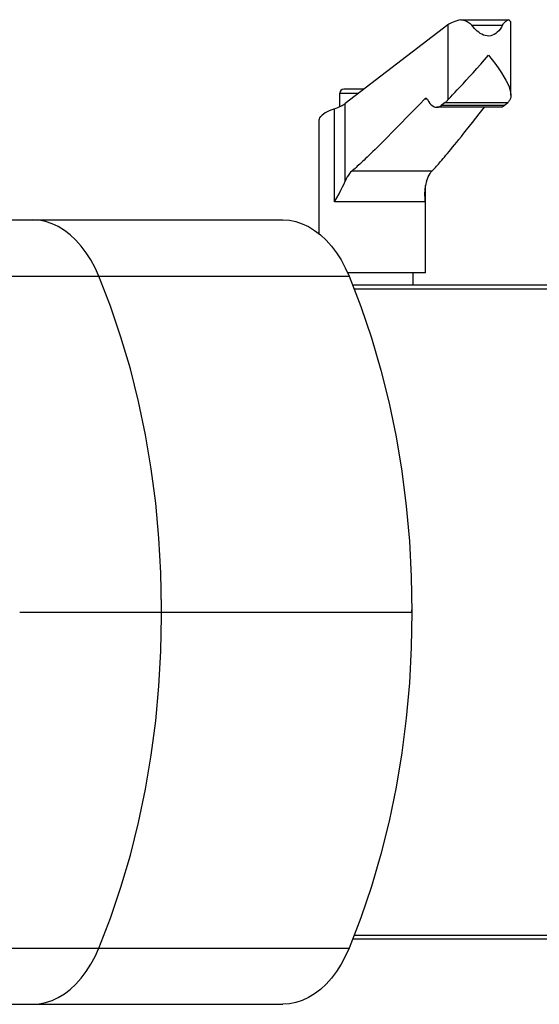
# Model space of a CAD drawing. Header units: inches. Extents: x 0 to 85, y 0 to 55.
# Tile 8 of 115: x 28.2 to 30.7, y 5.3 to 10. Entities that reach past the tile are written whole.
import ezdxf

# ---------------------------------------------------------------- set-up
doc = ezdxf.new("R2010")
doc.units = ezdxf.units.IN
doc.header["$LTSCALE"] = 4.675
doc.header["$MEASUREMENT"] = 0
doc.layers.get('0').update_dxf_attribs({"linetype": 'CONTINUOUS'})
for name, color, linetype in [('_149095', 7, 'CONTINUOUS'), ('_15875', 7, 'CONTINUOUS'), ('_25203', 7, 'CONTINUOUS')]:
    doc.layers.add(name, color=color, linetype=linetype)

msp = doc.modelspace()

# ---------------------------------------------------------------- linework, layer by layer
at = {"color": 6, "linetype": 'Continuous'}
for p, q in [((25.6388, 9.0742), (29.4604, 9.0742)), ((25.1424, 8.8035), (29.7795, 8.8035)), ((30.0795, 7.3556), (30.082, 7.1844)), ((28.8757, 7.1844), (28.8735, 7.3025)), ((28.8756, 7.1844), (28.8757, 7.2041))]:
    msp.add_line(p, q, dxfattribs=at)
at = {"color": 7, "linetype": 'Continuous'}
for p, q in [((28.1918, 7.1844), (30.082, 7.1844)), ((30.082, 7.1844), (30.0818, 7.195))]:
    msp.add_line(p, q, dxfattribs=at)
at = {"color": 6, "linetype": 'Continuous'}
for points in [[(28.5731, 8.8035), (28.5549, 8.8436), (28.5346, 8.8813), (28.5124, 8.9162), (28.4884, 8.9481), (28.4628, 8.9768), (28.4357, 9.0021), (28.4074, 9.0238), (28.378, 9.0418), (28.3478, 9.0559), (28.3169, 9.066), (28.2856, 9.0721), (28.254, 9.0742)], [(29.4604, 9.0742), (29.492, 9.0721), (29.5233, 9.066), (29.5542, 9.0559), (29.5844, 9.0418), (29.6138, 9.0238), (29.6421, 9.0021), (29.6692, 8.9768), (29.6948, 8.9481), (29.7188, 8.9162), (29.741, 8.8813), (29.7612, 8.8438), (29.7795, 8.8035)], [(28.8757, 7.2041), (28.8726, 7.373), (28.8632, 7.5414), (28.8477, 7.7087), (28.8261, 7.8743), (28.7985, 8.0377), (28.7648, 8.1984), (28.7253, 8.3558), (28.6801, 8.5095), (28.6293, 8.6589), (28.5731, 8.8035)], [(29.7795, 8.8035), (29.8364, 8.6569), (29.8876, 8.506), (29.9332, 8.3504), (29.9729, 8.191), (30.0066, 8.0283), (30.0342, 7.8628), (30.0556, 7.6951), (30.0707, 7.5257), (30.0795, 7.3556)]]:
    msp.add_lwpolyline(points, dxfattribs=at)
at = {"layer": '_149095', "color": 7, "linetype": 'Continuous'}
for p, q in [((30.2561, 10.0142), (29.7614, 9.6345)), ((30.2561, 10.0142), (30.2561, 9.6524)), ((30.3708, 10.0128), (30.5199, 10.0128)), ((30.5597, 9.6745), (30.5597, 10.0249)), ((29.7347, 9.6192), (29.7347, 9.6844)), ((29.7347, 9.6844), (29.8265, 9.6844)), ((29.8521, 9.7041), (29.7544, 9.7041)), ((29.7614, 9.2614), (29.7614, 9.6345)), ((30.1453, 9.6573), (30.1548, 9.6573)), ((30.2438, 9.6401), (30.2238, 9.6248)), ((30.2438, 9.6401), (30.5444, 9.6401)), ((30.5282, 9.6248), (30.5444, 9.6401)), ((29.7091, 9.1608), (29.7091, 9.609)), ((30.5107, 9.6167), (30.2022, 9.6167)), ((30.5282, 9.6248), (30.2238, 9.6248)), ((29.6363, 9.0066), (29.6363, 9.5574)), ((30.179, 9.3088), (29.7927, 9.3088)), ((30.1459, 9.1608), (30.1459, 9.2265)), ((30.1481, 8.8183), (30.1481, 9.2401)), ((30.1459, 9.1608), (29.7091, 9.1608)), ((30.1481, 8.8183), (29.7728, 8.8183)), ((30.0891, 8.7592), (30.0891, 8.8183))]:
    msp.add_line(p, q, dxfattribs=at)
for points in [[(30.3191, 10.0386), (30.3379, 10.0386), (30.3569, 10.0387), (30.376, 10.0387)], [(30.3191, 10.0386), (30.3254, 10.0377), (30.3316, 10.0363), (30.3377, 10.0344), (30.3435, 10.0321), (30.349, 10.0296), (30.3541, 10.0267), (30.359, 10.0236), (30.3634, 10.0203), (30.3673, 10.0167), (30.3708, 10.0128)], [(30.5199, 10.0128), (30.514, 10.0026), (30.5078, 9.9934), (30.5013, 9.9852), (30.4944, 9.9781), (30.4872, 9.9721), (30.4795, 9.9672), (30.4712, 9.9635), (30.4626, 9.961), (30.4538, 9.9601), (30.445, 9.9604), (30.4363, 9.9621), (30.4279, 9.9649), (30.4199, 9.9685), (30.4123, 9.973), (30.405, 9.9781), (30.3979, 9.9838), (30.391, 9.9901), (30.3842, 9.997), (30.3774, 10.0046), (30.3708, 10.0128)], [(30.376, 10.0387), (30.4146, 10.0387), (30.4342, 10.0387)], [(30.4342, 10.0387), (30.4731, 10.0387), (30.4924, 10.0387), (30.5114, 10.0387), (30.5303, 10.0386), (30.5489, 10.0386)], [(30.5199, 10.0128), (30.5222, 10.0167), (30.5247, 10.0203), (30.5276, 10.0236), (30.5306, 10.0267), (30.5337, 10.0296), (30.5368, 10.0321), (30.54, 10.0344), (30.5431, 10.0363), (30.5461, 10.0377), (30.5489, 10.0386)], [(30.2561, 9.6524), (30.2622, 9.6594), (30.2699, 9.6678), (30.279, 9.6775), (30.2895, 9.6886), (30.3014, 9.7012), (30.3146, 9.715), (30.3291, 9.7302), (30.3446, 9.7466), (30.3611, 9.7643), (30.3783, 9.7831), (30.3962, 9.803), (30.4145, 9.8238), (30.4332, 9.8455), (30.452, 9.8682)], [(30.452, 9.8682), (30.47, 9.8454), (30.4866, 9.8236), (30.5015, 9.8027), (30.5148, 9.7828), (30.5264, 9.7641), (30.5362, 9.7466), (30.5444, 9.7301), (30.5508, 9.7149), (30.5554, 9.7011), (30.5583, 9.6886), (30.5596, 9.6775), (30.5597, 9.6745)], [(30.1453, 9.6573), (30.1204, 9.6317), (30.0969, 9.6076), (30.0749, 9.585), (30.0541, 9.5638), (30.0347, 9.5439), (30.0164, 9.5253), (29.9992, 9.5079), (29.9831, 9.4916), (29.968, 9.4763), (29.9538, 9.4621), (29.9405, 9.4487), (29.928, 9.4362), (29.9162, 9.4246), (29.9052, 9.4137), (29.8949, 9.4035), (29.8852, 9.3941), (29.8761, 9.3852), (29.8676, 9.377), (29.8595, 9.3693), (29.852, 9.3622), (29.8448, 9.3554), (29.838, 9.3491), (29.8316, 9.3431), (29.8254, 9.3375), (29.8195, 9.3322), (29.8139, 9.3271), (29.8084, 9.3223), (29.8031, 9.3176), (29.7978, 9.3131), (29.7927, 9.3088)], [(30.1501, 9.6597), (30.1484, 9.6594), (30.1468, 9.6586), (30.1453, 9.6573)], [(30.1575, 9.6536), (30.1561, 9.6558), (30.1547, 9.6575), (30.1531, 9.6587), (30.1516, 9.6595), (30.1501, 9.6597)], [(30.1575, 9.6536), (30.1635, 9.6437), (30.1697, 9.6354), (30.1762, 9.6285), (30.1828, 9.6232), (30.1896, 9.6195), (30.1964, 9.6173), (30.2022, 9.6167)], [(30.2438, 9.6401), (30.2459, 9.6417), (30.248, 9.6436), (30.2501, 9.6455), (30.2521, 9.6477), (30.2541, 9.6499), (30.2561, 9.6524)], [(30.5544, 9.6524), (30.5528, 9.6499), (30.5511, 9.6477), (30.5495, 9.6455), (30.5478, 9.6436), (30.5461, 9.6417), (30.5444, 9.6401)], [(30.5597, 9.6745), (30.5593, 9.6677), (30.5575, 9.6594), (30.5544, 9.6524)], [(29.7091, 9.609), (29.6961, 9.6043), (29.6844, 9.5995), (29.6737, 9.5945), (29.6643, 9.5894), (29.6563, 9.5843), (29.6495, 9.5791)], [(30.179, 9.3088), (30.1831, 9.3131), (30.1873, 9.3176), (30.1917, 9.3223), (30.1961, 9.3271), (30.2007, 9.3322), (30.2055, 9.3375), (30.2104, 9.3431), (30.2157, 9.3491), (30.2212, 9.3554), (30.227, 9.3622), (30.2331, 9.3693), (30.2396, 9.377), (30.2465, 9.3852), (30.2538, 9.3941), (30.2617, 9.4035), (30.2701, 9.4137), (30.279, 9.4246), (30.2885, 9.4362), (30.2987, 9.4487), (30.3095, 9.4621), (30.321, 9.4763), (30.3332, 9.4916), (30.3463, 9.5079), (30.3602, 9.5253), (30.375, 9.5439), (30.3907, 9.5638), (30.4075, 9.585), (30.4326, 9.6167)], [(30.2022, 9.6167), (30.2033, 9.6168), (30.2102, 9.6178), (30.217, 9.6205), (30.2238, 9.6248)], [(30.5282, 9.6248), (30.5227, 9.6205), (30.5172, 9.6178), (30.5116, 9.6168), (30.5107, 9.6167)], [(29.6363, 9.5574), (29.6365, 9.5602), (29.6385, 9.5662), (29.6429, 9.5725), (29.6495, 9.5791)], [(29.7927, 9.3088), (29.7871, 9.3034), (29.7816, 9.2971), (29.7763, 9.2897), (29.7711, 9.2813), (29.7662, 9.2718), (29.7614, 9.2614)], [(30.1536, 9.2614), (30.1575, 9.2719), (30.1615, 9.2813), (30.1657, 9.2897), (30.17, 9.2971), (30.1744, 9.3035), (30.179, 9.3088)], [(29.7091, 9.1608), (29.7208, 9.1806), (29.7312, 9.1993), (29.7404, 9.2168), (29.7485, 9.233), (29.7555, 9.2479), (29.7614, 9.2614)], [(30.1536, 9.2614), (30.1496, 9.2478), (30.1467, 9.233), (30.1448, 9.2167), (30.144, 9.1993), (30.1439, 9.1953)], [(30.1439, 9.1953), (30.1443, 9.1806), (30.1459, 9.1608)]]:
    msp.add_lwpolyline(points, dxfattribs=at)
msp.add_arc((29.7544, 9.6844), 0.0197, 90, 180, dxfattribs=at)
for centre, major_axis, start_param, end_param in [((30.4022, 10.0116), (0.1574, 0.0142), 2.104176, 2.736308), ((30.4022, 10.0116), (0.1574, 0.0142), -0.022818, 0.348874), ((29.54, 9.6367), (0.2362, 0.0214), -0.796047, -0.379178)]:
    msp.add_ellipse(centre, major_axis=major_axis, ratio=0.252292, start_param=start_param, end_param=end_param, dxfattribs=at)
at = {"layer": '_15875', "color": 7, "linetype": 'Continuous'}
for p, q in [((28.1918, 7.1844), (30.082, 7.1844)), ((28.8757, 7.1647), (28.8756, 7.1844)), ((25.1424, 5.5653), (29.7795, 5.5653)), ((25.6388, 5.2946), (29.4604, 5.2946))]:
    msp.add_line(p, q, dxfattribs=at)
for points in [[(28.5731, 5.5653), (28.6293, 5.7099), (28.6801, 5.8593), (28.7253, 6.013), (28.7648, 6.1704), (28.7985, 6.3311), (28.8261, 6.4945), (28.8477, 6.6601), (28.8632, 6.8274), (28.8726, 6.9958), (28.8757, 7.1647)], [(30.082, 7.1844), (30.0795, 7.0132), (30.0707, 6.8431), (30.0556, 6.6737), (30.0342, 6.506), (30.0066, 6.3406), (29.9729, 6.1778), (29.9332, 6.0184), (29.8876, 5.8628), (29.8364, 5.7119), (29.7795, 5.5653)], [(28.254, 5.2946), (28.2856, 5.2967), (28.3169, 5.3028), (28.3478, 5.3129), (28.378, 5.327), (28.4074, 5.345), (28.4357, 5.3667), (28.4628, 5.392), (28.4884, 5.4207), (28.5124, 5.4526), (28.5346, 5.4875), (28.5549, 5.5252), (28.5731, 5.5653)], [(29.7795, 5.5653), (29.7612, 5.525), (29.741, 5.4875), (29.7188, 5.4526), (29.6948, 5.4207), (29.6692, 5.392), (29.6421, 5.3667), (29.6138, 5.345), (29.5844, 5.327), (29.5542, 5.313), (29.5233, 5.3028), (29.492, 5.2967), (29.4604, 5.2946)]]:
    msp.add_lwpolyline(points, dxfattribs=at)
at = {"layer": '_25203', "color": 7, "linetype": 'Continuous'}
for p, q in [((41.277, 8.7592), (29.7967, 8.7592)), ((29.8031, 8.7427), (41.2874, 8.7427)), ((29.7967, 5.6096), (41.277, 5.6096)), ((41.2874, 5.6262), (29.8031, 5.6262))]:
    msp.add_line(p, q, dxfattribs=at)

doc.saveas('drawing.dxf')
